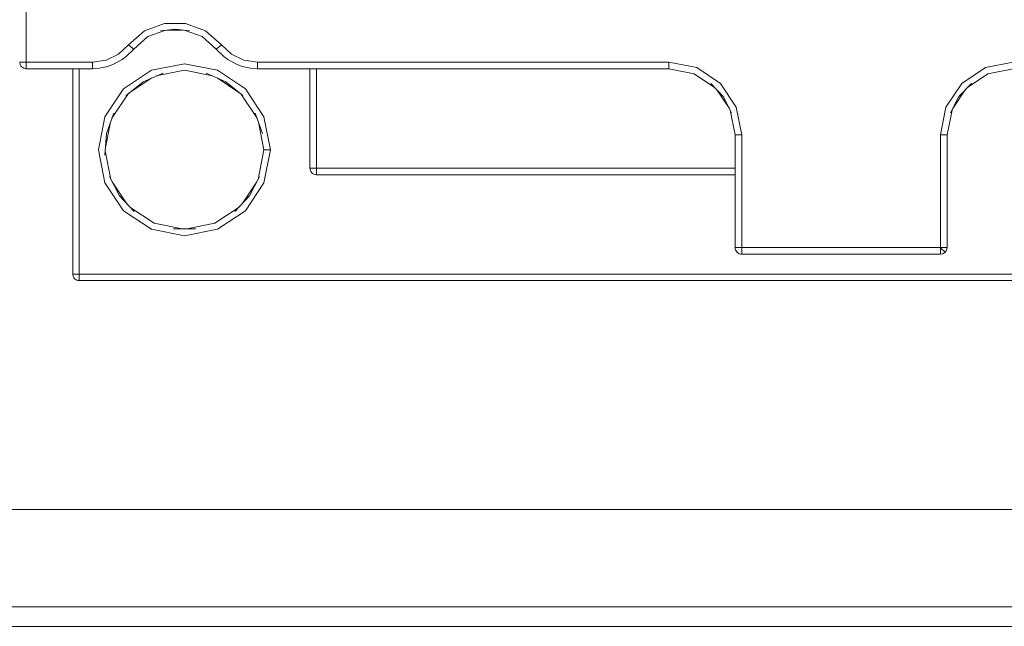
# Model space of a CAD drawing. Header units: millimetres. Extents: x 53056 to 116131, y -669674 to -625124.
# Tile 143 of 168: x 70101 to 70228, y -640746 to -640668. Entities that reach past the tile are written whole.
import ezdxf

# ---------------------------------------------------------------- set-up
doc = ezdxf.new("R2010")
doc.units = ezdxf.units.MM
doc.header["$MEASUREMENT"] = 0
doc.linetypes.add('DGN Style 1', pattern=[536.199087, 0.892178, -535.306909])
doc.layers.add('Tank and Accumulators', color=7, linetype='Continuous', lineweight=0)

# ---------------------------------------------------------------- blocks, each defined once
blk = doc.blocks.new('*U55')
at = {"layer": 'Tank and Accumulators', "color": 7, "linetype": 'Continuous', "lineweight": 0}
for p, q in [((-14473.62, 6729.64), (-14471.58, 6729.64)), ((-14467.31, 6727.21), (-14467.3, 6727.21)), ((-14492.01, 6724.74), (-14492, 6724.74)), ((-14491.69, 6724.68), (-14491.68, 6724.68)), ((-14483.19, 6724.68), (-14483.2, 6724.68)), ((-14475.58, 6724.49), (-14475.61, 6724.49)), ((-14471.38, 6725.33), (-14467.16, 6724.49)), ((-14467.12, 6724.47), (-14467.16, 6724.49)), ((-14478.51, 6721.55), (-14475.58, 6723.51)), ((-14467.19, 6723.51), (-14464.26, 6721.55)), ((-14463.57, 6722.09), (-14461.18, 6718.51)), ((-14403.07, 6721.97), (-14401.46, 6719.56)), ((-14372.8, 6719.56), (-14371.19, 6721.97)), ((-14480.69, 6718.35), (-14478.62, 6721.46)), ((-14464.15, 6721.46), (-14462.07, 6718.35)), ((-14461.17, 6718.47), (-14461.18, 6718.51)), ((-14481.52, 6714.58), (-14480.88, 6717.84)), ((-14481.4, 6716.36), (-14481.4, 6716.34)), ((-14461.37, 6716.36), (-14461.37, 6716.36)), ((-14482.42, 6714.34), (-14482.43, 6714.28)), ((-14481.59, 6710.05), (-14482.43, 6714.28)), ((-14480.83, 6710.47), (-14481.55, 6714.13)), ((-14454.77, 6711.15), (-14454.77, 6711.14)), ((-14478.79, 6707.36), (-14480.68, 6710.18)), ((-14462.09, 6710.18), (-14463.97, 6707.36)), ((-14461.25, 6709.94), (-14461.18, 6710.05)), ((-14479.74, 6708.38), (-14479.74, 6708.37)), ((-14479.22, 6706.5), (-14479.2, 6706.46)), ((-14475.61, 6704.07), (-14479.2, 6706.46)), ((-14471.42, 6703.23), (-14471.38, 6703.23)), ((-14374.16, 6700.91), (-14373.96, 6700.99)), ((-14373.64, 6701.3), (-14373.65, 6701.3)), ((-14373.56, 6701.51), (-14373.56, 6701.51)), ((-14485.67, 6698), (-14485.66, 6698))]:
    blk.add_line(p, q, dxfattribs=at)
at = {"layer": 'Tank and Accumulators', "color": 7, "linetype": 'Continuous', "lineweight": 0, "flags": 128}
for points in [[(-14954.79, 6654.47), (-14954.37, 6653.85), (-14953.98, 6653.57), (-14953.56, 6653.3), (-14952.89, 6653.13), (-14952.61, 6653.11), (-14157.61, 6653.11), (-14156.79, 6653.26), (-14156.65, 6653.3), (-14155.84, 6653.85), (-14155.55, 6654.19), (-14155.3, 6654.66), (-14155.19, 6655.02), (-14155.11, 6655.61), (-14155.11, 7000.61), (-14155.11, 7000.61)], [(-14952.61, 7000.61), (-14952.61, 7000.61), (-14157.61, 7000.61), (-14157.61, 6655.61), (-14952.61, 6655.61), (-14952.61, 6655.61)], [(-14940.11, 6668.11), (-14170.11, 6668.11), (-14170.11, 6988.11), (-14940.11, 6988.11), (-14940.11, 6668.11)], [(-14492.53, 6725.53), (-14492.47, 6725.53), (-14492.28, 6725.53), (-14492.01, 6725.53), (-14491.68, 6725.53), (-14491.68, 6735.02)], [(-14473.92, 6729.6), (-14476.07, 6728.8), (-14477.9, 6727.21), (-14478.91, 6726.21), (-14479.38, 6725.85), (-14480.49, 6725.25), (-14481.2, 6724.98), (-14482.27, 6724.75), (-14483.2, 6724.68), (-14491.68, 6724.68), (-14491.85, 6724.7), (-14492.01, 6724.74), (-14492.14, 6724.82), (-14492.28, 6724.93), (-14492.37, 6725.03), (-14492.47, 6725.2), (-14492.53, 6725.53)], [(-14491.68, 6725.53), (-14491.68, 6725.53), (-14483.2, 6725.53), (-14481.45, 6725.79), (-14479.86, 6726.55), (-14478.56, 6727.75), (-14476.51, 6729.53), (-14473.96, 6730.48), (-14471.24, 6730.48), (-14468.7, 6729.53), (-14466.64, 6727.75), (-14465.35, 6726.55), (-14463.75, 6725.79), (-14462.01, 6725.53), (-14409.23, 6725.53), (-14405.65, 6724.82), (-14402.62, 6722.79), (-14400.59, 6719.76), (-14399.88, 6716.18), (-14399.88, 6701.73), (-14400.21, 6701.73), (-14400.48, 6701.73), (-14400.67, 6701.73), (-14400.67, 6701.73)], [(-14472.59, 6729.78), (-14472.6, 6729.78), (-14474.45, 6729.53), (-14474.44, 6729.53)], [(-14470.76, 6729.53), (-14470.76, 6729.53), (-14472.6, 6729.78), (-14472.62, 6729.78)], [(-14403.37, 6722.29), (-14405.98, 6724.03), (-14409.23, 6724.68), (-14462.01, 6724.68), (-14462.93, 6724.75), (-14464, 6724.98), (-14464.72, 6725.25), (-14465.82, 6725.85), (-14466.3, 6726.21), (-14467.31, 6727.21), (-14469.13, 6728.8), (-14471.28, 6729.6)], [(-14302.98, 6729.6), (-14305.13, 6728.8), (-14306.95, 6727.21), (-14307.96, 6726.21), (-14308.44, 6725.85), (-14309.54, 6725.25), (-14310.26, 6724.98), (-14311.33, 6724.75), (-14312.25, 6724.68), (-14365.03, 6724.68), (-14368.28, 6724.03), (-14370.89, 6722.29)], [(-14478.56, 6727.75), (-14478.31, 6727.54), (-14478.09, 6727.37), (-14477.95, 6727.25)], [(-14477.95, 6727.25), (-14477.95, 6727.25), (-14477.9, 6727.21), (-14477.91, 6727.21)], [(-14467.31, 6727.21), (-14467.31, 6727.21), (-14467.26, 6727.25)], [(-14467.26, 6727.25), (-14467.26, 6727.25), (-14467.11, 6727.37), (-14466.9, 6727.54), (-14466.64, 6727.75)], [(-14374.38, 6700.88), (-14374.38, 6700.88), (-14374.38, 6700.94), (-14374.38, 6701.13), (-14374.38, 6701.4), (-14374.38, 6701.73), (-14374.38, 6716.18), (-14373.67, 6719.76), (-14371.64, 6722.79), (-14368.61, 6724.82), (-14365.03, 6725.53), (-14312.25, 6725.53), (-14310.51, 6725.79), (-14308.91, 6726.55), (-14307.62, 6727.75)], [(-14491.68, 6724.68), (-14491.68, 6724.68), (-14491.68, 6724.74), (-14491.68, 6724.93), (-14491.68, 6725.2), (-14491.68, 6725.52)], [(-14485.73, 6724.68), (-14485.73, 6724.68), (-14485.73, 6698.33), (-14485.67, 6698), (-14485.57, 6697.83), (-14485.48, 6697.73), (-14485.34, 6697.62), (-14485.21, 6697.54), (-14485.05, 6697.5), (-14484.88, 6697.48), (-14289.38, 6697.48), (-14289.15, 6697.51), (-14289.05, 6697.54), (-14288.98, 6697.6), (-14288.73, 6697.8), (-14288.59, 6698), (-14288.56, 6698.14), (-14288.56, 6698.14)], [(-14484.88, 6724.68), (-14484.88, 6698.33), (-14289.38, 6698.33), (-14289.38, 6698.33)], [(-14483.2, 6724.68), (-14483.2, 6724.68), (-14483.2, 6724.74), (-14483.2, 6724.93), (-14483.2, 6725.2), (-14483.2, 6725.53)], [(-14481.59, 6718.51), (-14479.2, 6722.09), (-14475.61, 6724.49)], [(-14475.61, 6724.49), (-14471.38, 6725.33), (-14471.43, 6725.32)], [(-14475, 6723.76), (-14471.38, 6724.48), (-14467.77, 6723.76)], [(-14467.16, 6724.49), (-14463.57, 6722.09), (-14463.6, 6722.11)], [(-14462.01, 6724.68), (-14462.01, 6724.68), (-14462.01, 6724.74), (-14462.01, 6724.93), (-14462.01, 6725.2), (-14462.01, 6725.53)], [(-14455.27, 6711.78), (-14455.29, 6711.93), (-14455.29, 6724.68), (-14455.29, 6724.68)], [(-14454.44, 6724.68), (-14454.44, 6711.93), (-14454.77, 6711.93), (-14455.04, 6711.93), (-14455.23, 6711.93), (-14455.29, 6711.93), (-14455.29, 6711.91)], [(-14409.23, 6724.68), (-14409.23, 6724.68), (-14409.23, 6724.74), (-14409.23, 6724.93), (-14409.23, 6725.2), (-14409.23, 6725.53)], [(-14474.15, 6724.13), (-14474.14, 6724.13), (-14476.7, 6723.02), (-14478.86, 6721.26), (-14478.85, 6721.27)], [(-14466.07, 6723.02), (-14466.07, 6723.02), (-14468.62, 6724.13), (-14468.62, 6724.13)], [(-14476.77, 6722.97), (-14476.7, 6723.02), (-14476.69, 6723.02)], [(-14466, 6722.97), (-14466.07, 6723.02), (-14463.91, 6721.26), (-14463.91, 6721.26)], [(-14401.19, 6719.04), (-14401.19, 6719.03), (-14402.26, 6721.1), (-14403.85, 6722.8), (-14403.84, 6722.79)], [(-14370.42, 6722.79), (-14370.41, 6722.8), (-14372, 6721.1), (-14373.07, 6719.03), (-14373.07, 6719.04)], [(-14402.24, 6721.06), (-14402.26, 6721.1), (-14402.27, 6721.11)], [(-14371.99, 6721.11), (-14372, 6721.1), (-14372.02, 6721.06)], [(-14374.16, 6700.91), (-14374.16, 6700.91), (-14374.38, 6700.88), (-14399.88, 6700.88), (-14399.98, 6700.88), (-14400.21, 6700.94), (-14400.35, 6701.03), (-14400.48, 6701.13), (-14400.63, 6701.34), (-14400.67, 6701.4), (-14400.7, 6701.53), (-14400.73, 6701.73), (-14400.73, 6716.18), (-14401.37, 6719.37)], [(-14372.89, 6719.37), (-14373.53, 6716.18), (-14373.53, 6701.73), (-14373.54, 6701.63), (-14373.56, 6701.51), (-14373.59, 6701.4), (-14373.6, 6701.4)], [(-14482.43, 6714.28), (-14481.59, 6718.51), (-14481.6, 6718.46)], [(-14480.47, 6718.98), (-14480.47, 6718.98), (-14481.4, 6716.36), (-14481.4, 6716.37)], [(-14461.37, 6716.36), (-14462.3, 6718.98), (-14462.3, 6718.98)], [(-14461.18, 6718.51), (-14460.33, 6714.28), (-14460.34, 6714.32)], [(-14461.89, 6717.84), (-14461.18, 6714.28), (-14461.94, 6710.47)], [(-14481.59, 6713.59), (-14481.59, 6713.58), (-14481.4, 6716.36)], [(-14400.73, 6716.18), (-14400.73, 6716.18), (-14400.67, 6716.18), (-14400.48, 6716.18), (-14400.21, 6716.18), (-14399.88, 6716.18)], [(-14373.53, 6716.18), (-14373.53, 6716.18), (-14373.59, 6716.18), (-14373.78, 6716.18), (-14374.05, 6716.18), (-14374.38, 6716.18)], [(-14461.18, 6714.28), (-14461.12, 6714.28), (-14460.93, 6714.28), (-14460.66, 6714.28), (-14460.33, 6714.28), (-14461.18, 6710.05)], [(-14400.73, 6711.08), (-14400.73, 6711.08), (-14454.44, 6711.08), (-14454.77, 6711.14), (-14454.96, 6711.25), (-14455.04, 6711.33), (-14455.16, 6711.49), (-14455.23, 6711.6), (-14455.27, 6711.78)], [(-14400.73, 6711.93), (-14454.44, 6711.93), (-14454.44, 6711.6)], [(-14479.76, 6708.4), (-14479.74, 6708.38), (-14481.02, 6710.85), (-14481.02, 6710.85)], [(-14461.75, 6710.84), (-14461.74, 6710.85), (-14463.03, 6708.38), (-14464.93, 6706.34), (-14464.93, 6706.34)], [(-14454.44, 6711.14), (-14454.44, 6711.33), (-14454.44, 6711.6)], [(-14454.44, 6711.14), (-14454.44, 6711.08), (-14454.44, 6711.08)], [(-14479.2, 6706.46), (-14481.59, 6710.05), (-14481.57, 6710.02)], [(-14461.18, 6710.05), (-14463.57, 6706.46), (-14463.53, 6706.53)], [(-14477.85, 6706.34), (-14477.84, 6706.34), (-14479.74, 6708.38)], [(-14471.7, 6704.14), (-14475.29, 6704.85), (-14478.39, 6706.92)], [(-14464.38, 6706.92), (-14467.48, 6704.85), (-14471.07, 6704.14)], [(-14463.57, 6706.46), (-14467.16, 6704.07), (-14471.38, 6703.23)], [(-14470, 6704.14), (-14469.99, 6704.14), (-14472.78, 6704.14)], [(-14471.38, 6703.23), (-14475.61, 6704.07), (-14475.57, 6704.06)], [(-14400.67, 6701.73), (-14400.73, 6701.73), (-14400.73, 6701.72)], [(-14399.88, 6700.88), (-14399.88, 6700.88), (-14399.88, 6700.94), (-14399.88, 6701.13), (-14399.88, 6701.4), (-14399.88, 6701.73), (-14374.38, 6701.73), (-14374.38, 6701.73)], [(-14374.38, 6701.73), (-14374.05, 6701.73), (-14373.78, 6701.73), (-14373.59, 6701.73), (-14373.53, 6701.73), (-14373.53, 6701.72)], [(-14373.82, 6701.17), (-14373.82, 6701.17), (-14373.96, 6701.3), (-14374.15, 6701.5), (-14374.38, 6701.73)], [(-14400.67, 6701.41), (-14400.67, 6701.4), (-14400.63, 6701.35)], [(-14400.62, 6701.33), (-14400.48, 6701.13), (-14400.47, 6701.12)], [(-14373.96, 6700.99), (-14374.05, 6700.94), (-14374.16, 6700.91)], [(-14373.56, 6701.5), (-14373.56, 6701.51), (-14373.59, 6701.42), (-14373.64, 6701.3), (-14373.69, 6701.24), (-14373.78, 6701.13), (-14373.96, 6700.99), (-14373.96, 6700.99)], [(-14373.77, 6701.13), (-14373.78, 6701.13), (-14373.82, 6701.17)], [(-14373.59, 6701.4), (-14373.59, 6701.4), (-14373.64, 6701.3), (-14373.64, 6701.31)], [(-14484.88, 6698.33), (-14484.88, 6698.33), (-14485.21, 6698.33), (-14485.48, 6698.33), (-14485.67, 6698.33), (-14485.73, 6698.33), (-14485.73, 6698.33)], [(-14484.89, 6697.48), (-14484.88, 6697.48), (-14484.88, 6697.54), (-14484.88, 6697.73), (-14484.88, 6698), (-14484.88, 6698.32)]]:
    blk.add_lwpolyline(points, dxfattribs=at)

msp = doc.modelspace()

# ---------------------------------------------------------------- block references
at = {"color": 7, "linetype": 'DGN Style 1', "lineweight": 0}
msp.add_blockref('*U55', (84593.95, -647399.35), dxfattribs=at)

doc.saveas('drawing.dxf')
